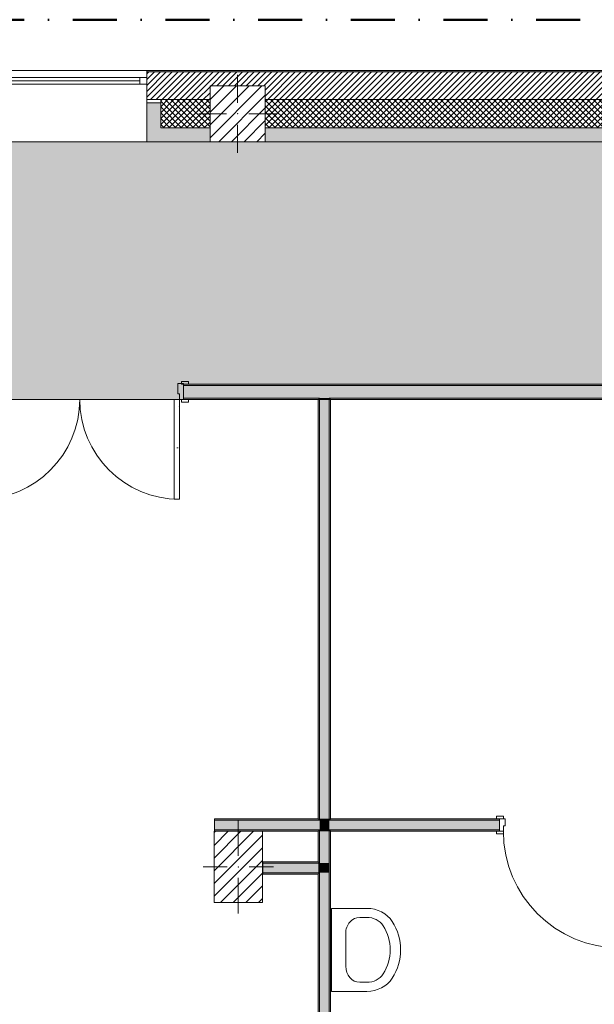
# Model space of a CAD drawing. Header units: millimetres. Extents: x -40968 to 11883, y -18948 to 4746.
# Tile 27 of 29: x -977 to 3180, y -2376 to 4746. Entities that reach past the tile are written whole.
import ezdxf

# ---------------------------------------------------------------- set-up
doc = ezdxf.new("R2010")
doc.units = ezdxf.units.MM
doc.header["$MEASUREMENT"] = 0
doc.linetypes.add('Punto & Rayas', pattern=[670.277762, 317.5, -176.388889, 0, -176.388874])
doc.linetypes.add('Wipeout_Contour', pattern=[1000, 0, -1000])
for name, color, linetype, lineweight, true_color in [('01_2D_Ambit_Pluma_Nº__242', 7, 'Continuous', 50, 0xfb0013), ('12_FAÇ_Façana_Pluma_Nº__102', 7, 'Continuous', 5, 0xcccccc), ('12_FAÇ_Façana_Pluma_Nº__174', 7, 'Continuous', 13, 0xe4ad2c), ('12_FAÇ_Façana_Pluma_Nº__176', 7, 'Continuous', 15, 0x93a0c6), ('12_FAÇ_Façana_Pluma_Nº__43', 7, 'Continuous', 5, 0xa4a4a6), ('14_PAV_Paviment existent_Pluma_Nº__102', 7, 'Continuous', 5, 0xcccccc), ('Demolido_12_FAÇ_Façana_Pluma_Nº__102', 7, 'Continuous', 5, 0xcccccc), ('Demolido_12_FAÇ_Façana_Pluma_Nº__176', 7, 'Continuous', 15, 0x93a0c6), ('Demolido_Puertas Archicad_Pluma_Nº__3', 7, 'Continuous', 5, 0xa4a4a4), ('Ventanas Archicad_Pluma_Nº__23', 7, 'Continuous', 5, 0xa4a4a6), ('Ventanas Archicad_Pluma_Nº__3', 7, 'Continuous', 5, 0xa4a4a4), ('Ventanas Archicad_Pluma_Nº__43', 7, 'Continuous', 5, 0xa4a4a6)]:
    doc.layers.add(name, color=color, linetype=linetype, lineweight=lineweight, true_color=true_color)
for name, color, linetype in [('10_ESTR_Pilars', 7, 'Continuous'), ('12_FAÇ_Façana', 7, 'Continuous'), ('14_PAV_Paviment existent', 7, 'Continuous'), ('Demolido_09_EI_Mobiliari general', 7, 'Continuous'), ('Demolido_12_FAÇ_Façana', 7, 'Continuous'), ('Demolido_Puertas Archicad', 7, 'Continuous'), ('Ventanas Archicad', 7, 'Continuous')]:
    doc.layers.add(name, color=color, linetype=linetype)
for name, color, linetype, lineweight in [('10_ESTR_Pilars_Pluma_Nº__20', 1, 'Continuous', 5), ('10_ESTR_Pilars_Pluma_Nº__28', 7, 'Continuous', 20), ('10_ESTR_Pilars_Pluma_Nº__42', 8, 'Continuous', 25), ('12_FAÇ_Façana_Pluma_Nº__2', 8, 'Continuous', 5), ('12_FAÇ_Façana_Pluma_Nº__7', 7, 'Continuous', 5), ('14_PAV_Paviment existent_Pluma_Nº__89', 7, 'Continuous', 5), ('Demolido_09_EI_Mobiliari general_Pluma_Nº__75', 7, 'Continuous', 5), ('Demolido_12_FAÇ_Façana_Pluma_Nº__7', 7, 'Continuous', 5), ('Demolido_Puertas Archicad_Pluma_Nº__1', 7, 'Continuous', 5), ('Demolido_Puertas Archicad_Pluma_Nº__7', 7, 'Continuous', 5), ('Ventanas Archicad_Pluma_Nº__7', 7, 'Continuous', 5)]:
    doc.layers.add(name, color=color, linetype=linetype, lineweight=lineweight)
pattern_1 = [(45, (0, 0), (-21.2132, 21.2132), []), (135, (0, 0), (21.2132, 21.2132), [])]
pattern_2 = [(0, (0, 0), (0, 779.4), [48.75, -401.25]), (0, (225, 389.7), (0, 779.4), [48.75, -401.25]), (60, (0, 0), (-675, 389.7), [48.75, -401.25]), (60, (450, 0), (-675, 389.7), [48.75, -401.25]), (120, (48.75, 0), (675, 389.7), [48.75, -401.25]), (120, (498.75, 0), (675, 389.7), [48.75, -401.25]), (0, (0, 75), (0, 150), [0, -150, 0, -225]), (45, (75, 75), (-106.066, 106.066), [0, -112.5, 0, -187.5])]
pattern_3 = [(45, (0, 0), (-45.9619, 45.9619), [])]

# ---------------------------------------------------------------- blocks, each defined once
blk = doc.blocks.new('Forjado_1_1', base_point=(7332.1, 1999.6))
at = {"layer": '14_PAV_Paviment existent_Pluma_Nº__102', "linetype": 'Continuous', "lineweight": 0, "true_color": 0x333333}
blk.add_hatch(color=250, dxfattribs=at).paths.add_polyline_path([(7332.1, 1999.6), (7332.1, 3863.5), (-28267.5, 3863.5), (-28277.4, 1999.6)])
at = {"layer": '14_PAV_Paviment existent_Pluma_Nº__89', "color": 7, "linetype": 'Continuous', "lineweight": 5, "flags": 128}
blk.add_lwpolyline([(7332.1, 1999.6), (-28277.4, 1999.6), (-28267.5, 3863.5), (7332.1, 3863.5)], close=True, dxfattribs=at)
blk = doc.blocks.new('Ventana Vertical Multi-Faja 27_3')
at = {"layer": 'Ventanas Archicad_Pluma_Nº__23', "color": 253, "linetype": 'Continuous', "lineweight": 5, "true_color": 0xa4a4a6}
for p, q in [((-600, 0), (-550, 0)), ((-550, 0), (-550, -50)), ((550, -50), (550, 0)), ((550, 0), (600, 0)), ((-550, -50), (-600, -50)), ((600, -50), (550, -50))]:
    blk.add_line(p, q, dxfattribs=at)
at = {"layer": 'Ventanas Archicad_Pluma_Nº__3', "color": 253, "linetype": 'Continuous', "lineweight": 5, "true_color": 0xa4a4a4}
for p, q in [((-600, 50), (600, 50)), ((-550, 0), (550, 0)), ((-550, -25), (550, -25)), ((550, -50), (-550, -50)), ((-600, -465), (600, -465))]:
    blk.add_line(p, q, dxfattribs=at)
at = {"layer": 'Ventanas Archicad_Pluma_Nº__43', "color": 253, "linetype": 'Continuous', "lineweight": 5, "true_color": 0xa4a4a6}
for p, q in [((-600, -160), (-600, -185)), ((600, -160), (600, -185))]:
    blk.add_line(p, q, dxfattribs=at)
at = {"layer": 'Ventanas Archicad_Pluma_Nº__7', "color": 7, "linetype": 'Continuous', "lineweight": 5}
for p, q in [((-600, 50), (-600, 40)), ((-600, 40), (-600, 0)), ((-600, 0), (-600, -50)), ((-600, 0), (-600, -50)), ((600, 50), (600, 40)), ((600, 40), (600, 0)), ((600, 0), (600, -50)), ((600, 0), (600, -50)), ((-600, -50), (-600, -160)), ((600, -50), (600, -160)), ((-600, -185), (-600, -365)), ((-600, -185), (-600, -365)), ((600, -185), (600, -365)), ((600, -185), (600, -365)), ((-600, -365), (-600, -465)), ((-600, -365), (-600, -465)), ((600, -365), (600, -465)), ((600, -365), (600, -465))]:
    blk.add_line(p, q, dxfattribs=at)
blk = doc.blocks.new('Muro_3_1', base_point=(11882.6, 4378.5))
at = {"layer": '12_FAÇ_Façana', "linetype": 'Continuous', "lineweight": 0, "true_color": 0x000000}
h = blk.add_hatch(dxfattribs=at)
h.set_pattern_fill('Yeso_0001', color=18, style=0, pattern_type=2)
h.set_pattern_definition([(0, (0, 0), (0, 75), [0, -75])])
h.paths.add_polyline_path([(-57.3, 4168.5), (-57.3, 4143.5), (42.7, 4143.5), (42.7, 4168.5)])
at = {"layer": '12_FAÇ_Façana_Pluma_Nº__102', "linetype": 'Continuous', "lineweight": 0, "true_color": 0xe5e5e5}
for points in [[(42.7, 3963.5), (42.7, 4143.5), (-57.3, 4143.5), (-57.3, 3863.5)], [(-57.3, 3863.5), (399.5, 3863.5), (399.5, 3963.5), (42.7, 3963.5)], [(799.5, 3963.5), (799.5, 3863.5), (5799.5, 3863.5), (5799.5, 3963.5)]]:
    blk.add_hatch(color=254, dxfattribs=at).paths.add_polyline_path(points)
at = {"layer": '12_FAÇ_Façana_Pluma_Nº__174', "linetype": 'Continuous', "lineweight": 13, "true_color": 0xe4ad2c}
h = blk.add_hatch(dxfattribs=at)
h.set_pattern_fill('SATE_Aislamiento_0001', color=42, style=0, pattern_type=2)
h.set_pattern_definition(pattern_1)
h.paths.add_polyline_path([(399.5, 4168.5), (42.7, 4168.5), (42.7, 4143.5), (42.7, 3963.5), (399.5, 3963.5)])
h = blk.add_hatch(dxfattribs=at)
h.set_pattern_fill('SATE_Aislamiento_0001', color=42, style=0, pattern_type=2)
h.set_pattern_definition(pattern_1)
h.paths.add_polyline_path([(799.5, 3963.5), (5799.5, 3963.5), (5799.5, 4168.5), (799.5, 4168.5)])
at = {"layer": '12_FAÇ_Façana_Pluma_Nº__176', "linetype": 'Continuous', "lineweight": 0, "true_color": 0x495063}
blk.add_hatch(color=251, dxfattribs=at).paths.add_polyline_path([(-57.3, 4378.5), (-57.3, 4368.5), (6666.7, 4368.5), (6666.7, 4378.5)])
at = {"layer": '12_FAÇ_Façana_Pluma_Nº__2', "linetype": 'Continuous', "lineweight": 5}
h = blk.add_hatch(dxfattribs=at)
h.set_pattern_fill('Ceramic_0001', color=8, style=0, pattern_type=2)
h.set_pattern_definition([(45, (0, 0), (-21.2132, 21.2132), [])])
h.paths.add_polyline_path([(-57.3, 4168.5), (399.5, 4168.5), (399.5, 4268), (799.5, 4268), (799.5, 4168.5), (5799.5, 4168.5), (5799.5, 4268), (6199.5, 4268), (6199.5, 4168.5), (6666.7, 4168.5), (6666.7, 4368.5), (-57.3, 4368.5)])
at = {"layer": '12_FAÇ_Façana_Pluma_Nº__43', "color": 253, "linetype": 'Continuous', "lineweight": 5, "true_color": 0xa4a4a6}
for p, q in [((-57.3, 4168.5), (-57.3, 4143.5)), ((42.7, 4168.5), (-57.3, 4168.5)), ((-57.3, 4143.5), (42.7, 4143.5)), ((42.7, 4143.5), (42.7, 4168.5))]:
    blk.add_line(p, q, dxfattribs=at)
at = {"layer": '12_FAÇ_Façana_Pluma_Nº__7', "color": 7, "linetype": 'Continuous', "lineweight": 5}
for p, q in [((-57.3, 4378.5), (-57.3, 4368.5)), ((6666.7, 4368.5), (-57.3, 4368.5)), ((-57.3, 4368.5), (-57.3, 4328.5)), ((-57.3, 4328.5), (-57.3, 4278.5)), ((-57.3, 4278.5), (-57.3, 4168.5)), ((-57.3, 4143.5), (-57.3, 3963.5)), ((-57.3, 4143.5), (-57.3, 3963.5)), ((399.5, 4168.5), (42.7, 4168.5)), ((42.7, 3963.5), (42.7, 4143.5)), ((5799.5, 4168.5), (799.5, 4168.5)), ((-57.3, 3963.5), (-57.3, 3863.5)), ((-57.3, 3963.5), (-57.3, 3863.5)), ((42.7, 3963.5), (399.5, 3963.5)), ((799.5, 3963.5), (5799.5, 3963.5))]:
    blk.add_line(p, q, dxfattribs=at)
at = {"layer": '12_FAÇ_Façana_Pluma_Nº__7', "color": 7, "linetype": 'Continuous', "lineweight": 5, "flags": 128}
for points in [[(6666.7, 4378.5), (-57.3, 4378.5)], [(-57.3, 3863.5), (399.5, 3863.5)], [(799.5, 3863.5), (5799.5, 3863.5)]]:
    blk.add_lwpolyline(points, dxfattribs=at)
at = {"layer": 'Ventanas Archicad', "color": 253, "linetype": 'Continuous', "lineweight": 5, "true_color": 0xa4a4a6, "zscale": 1000}
blk.add_blockref('Ventana Vertical Multi-Faja 27_3', (-657.3, 4328.5), dxfattribs=at)
blk = doc.blocks.new('Muro_71_1', base_point=(1272.1, -9484))
at = {"layer": 'Demolido_12_FAÇ_Façana_Pluma_Nº__102', "linetype": 'Continuous', "lineweight": 0, "true_color": 0xe5e5e5}
for points in [[(1192.1, 1999.6), (1262.1, 1999.6), (1262.1, 2009.6), (1192.1, 2009.6)], [(1262.1, -1034), (1262.1, 1999.6), (1192.1, 1999.6), (1192.1, -1034)], [(1262.1, -1034), (1192.1, -1034), (1192.1, -1044), (1262.1, -1044)], [(1262.1, -1114), (1192.1, -1114), (1192.1, -1124), (1262.1, -1124)], [(1262.1, -1354), (1262.1, -1124), (1192.1, -1124), (1192.1, -1354)], [(1192.1, -1354), (1192.1, -1424), (1262.1, -1424), (1262.1, -1354)], [(1192.1, -1424), (1192.1, -6009.9), (1262.1, -6009.9), (1262.1, -1424)]]:
    blk.add_hatch(color=254, dxfattribs=at).paths.add_polyline_path(points)
at = {"layer": 'Demolido_12_FAÇ_Façana_Pluma_Nº__176', "linetype": 'Continuous', "lineweight": 0, "true_color": 0x495063}
for points in [[(1182.1, 1999.6), (1182.1, -1034), (1192.1, -1034), (1192.1, 1999.6)], [(1272.1, -1034), (1272.1, 1999.6), (1262.1, 1999.6), (1262.1, -1034)], [(1192.1, -1344), (1192.1, -1124), (1182.1, -1124), (1182.1, -1344)], [(1272.1, -5999.9), (1272.1, -1124), (1262.1, -1124), (1262.1, -5999.9)], [(1182.1, -1344), (1182.1, -1354), (1192.1, -1354), (1192.1, -1344)], [(1182.1, -1424), (1182.1, -1434), (1192.1, -1434), (1192.1, -1424)], [(1182.1, -1434), (1182.1, -9374), (1192.1, -9374), (1192.1, -1434)]]:
    blk.add_hatch(color=251, dxfattribs=at).paths.add_polyline_path(points)
at = {"layer": 'Demolido_12_FAÇ_Façana_Pluma_Nº__7', "color": 7, "linetype": 'Continuous', "lineweight": 5}
for p, q in [((1192.1, 2009.6), (1192.1, 1999.6)), ((1192.1, 1999.6), (1192.1, -1034)), ((1262.1, 1999.6), (1262.1, 2009.6)), ((1262.1, -1034), (1262.1, 1999.6)), ((1192.1, -1034), (1192.1, -1044)), ((1262.1, -1044), (1262.1, -1034)), ((1192.1, -1114), (1192.1, -1124)), ((1192.1, -1124), (1192.1, -1354)), ((1262.1, -1124), (1262.1, -1114)), ((1262.1, -1354), (1262.1, -1124)), ((1192.1, -1354), (1182.1, -1354)), ((1182.1, -1424), (1192.1, -1424)), ((1192.1, -1424), (1192.1, -6009.9)), ((1262.1, -1424), (1262.1, -1354)), ((1262.1, -6009.9), (1262.1, -1424))]:
    blk.add_line(p, q, dxfattribs=at)
at = {"layer": 'Demolido_12_FAÇ_Façana_Pluma_Nº__7', "color": 7, "linetype": 'Continuous', "lineweight": 5, "flags": 128}
for points in [[(1182.1, 1999.6), (1182.1, -1034)], [(1272.1, -1034), (1272.1, 1999.6)], [(1182.1, -1124), (1182.1, -1344)], [(1272.1, -5999.9), (1272.1, -1124)], [(1182.1, -1434), (1182.1, -9374)]]:
    blk.add_lwpolyline(points, dxfattribs=at)
blk = doc.blocks.new('Puerta 27_9')
at = {"layer": 'Demolido_Puertas Archicad_Pluma_Nº__1', "color": 7, "linetype": 'Continuous', "lineweight": 5}
for p, q in [((382, 0), (382, 844)), ((382, 844), (422, 844)), ((422, 844), (422, 0)), ((-422, 19), (-472, 19)), ((-472, 19), (-472, 0)), ((-472, 0), (-422, 0)), ((-422, 0), (-450, 0)), ((-450, 0), (-450, -90)), ((-422, 0), (-422, 19)), ((-422, -40), (-422, 0)), ((422, 0), (382, 0)), ((472, 19), (422, 19)), ((422, 19), (422, 0)), ((422, 0), (472, 0)), ((450, 0), (422, 0)), ((422, 0), (422, -40)), ((450, -90), (450, 0)), ((472, 0), (472, 19)), ((-410, -40), (-422, -40)), ((-410, -90), (-410, -40)), ((422, -40), (410, -40)), ((410, -40), (410, -90)), ((-422, -90), (-472, -90)), ((-472, -90), (-472, -109)), ((-472, -109), (-422, -109)), ((-450, -90), (-410, -90)), ((-422, -109), (-422, -90)), ((410, -90), (450, -90)), ((472, -90), (422, -90)), ((422, -90), (422, -109)), ((422, -109), (472, -109)), ((472, -109), (472, -90))]:
    blk.add_line(p, q, dxfattribs=at)
at = {"layer": 'Demolido_Puertas Archicad_Pluma_Nº__3', "color": 253, "linetype": 'Continuous', "lineweight": 5, "true_color": 0xa4a4a4}
blk.add_arc((422, 0), 844, 90, 180, dxfattribs=at)
at = {"layer": 'Demolido_Puertas Archicad_Pluma_Nº__7', "color": 7, "linetype": 'Continuous', "lineweight": 5}
for p, q in [((-450, 0), (-472, 0)), ((-450, 0), (-472, 0)), ((-450, -10), (-450, 0)), ((-450, -10), (-450, 0)), ((450, -10), (450, 0)), ((450, -10), (450, 0)), ((450, 0), (472, 0)), ((450, 0), (472, 0)), ((-450, -80), (-450, -10)), ((-450, -80), (-450, -10)), ((450, -80), (450, -10)), ((450, -80), (450, -10)), ((-450, -90), (-472, -90)), ((-450, -90), (-472, -90)), ((-450, -90), (-450, -80)), ((-450, -90), (-450, -80)), ((450, -90), (450, -80)), ((450, -90), (450, -80)), ((450, -90), (472, -90)), ((450, -90), (472, -90))]:
    blk.add_line(p, q, dxfattribs=at)
blk = doc.blocks.new('Puerta 27_10')
at = {"layer": 'Demolido_Puertas Archicad_Pluma_Nº__1', "color": 7, "linetype": 'Continuous', "lineweight": 5}
for p, q in [((382, 0), (382, 844)), ((382, 844), (422, 844)), ((422, 844), (422, 0)), ((-422, 19), (-472, 19)), ((-472, 19), (-472, 0)), ((-472, 0), (-422, 0)), ((-422, 0), (-450, 0)), ((-450, 0), (-450, -90)), ((-422, 0), (-422, 19)), ((-422, -40), (-422, 0)), ((422, 0), (382, 0)), ((472, 19), (422, 19)), ((422, 19), (422, 0)), ((422, 0), (472, 0)), ((450, 0), (422, 0)), ((422, 0), (422, -40)), ((450, -90), (450, 0)), ((472, 0), (472, 19)), ((-410, -40), (-422, -40)), ((-410, -90), (-410, -40)), ((422, -40), (410, -40)), ((410, -40), (410, -90)), ((-422, -90), (-472, -90)), ((-472, -90), (-472, -109)), ((-472, -109), (-422, -109)), ((-450, -90), (-410, -90)), ((-422, -109), (-422, -90)), ((410, -90), (450, -90)), ((472, -90), (422, -90)), ((422, -90), (422, -109)), ((422, -109), (472, -109)), ((472, -109), (472, -90))]:
    blk.add_line(p, q, dxfattribs=at)
at = {"layer": 'Demolido_Puertas Archicad_Pluma_Nº__3', "color": 253, "linetype": 'Continuous', "lineweight": 5, "true_color": 0xa4a4a4}
blk.add_arc((422, 0), 844, 90, 180, dxfattribs=at)
at = {"layer": 'Demolido_Puertas Archicad_Pluma_Nº__7', "color": 7, "linetype": 'Continuous', "lineweight": 5}
for p, q in [((-450, 0), (-472, 0)), ((-450, 0), (-472, 0)), ((-450, -10), (-450, 0)), ((-450, -10), (-450, 0)), ((450, -10), (450, 0)), ((450, -10), (450, 0)), ((450, 0), (472, 0)), ((450, 0), (472, 0)), ((-450, -80), (-450, -10)), ((-450, -80), (-450, -10)), ((450, -80), (450, -10)), ((450, -80), (450, -10)), ((-450, -90), (-472, -90)), ((-450, -90), (-472, -90)), ((-450, -90), (-450, -80)), ((-450, -90), (-450, -80)), ((450, -90), (450, -80)), ((450, -90), (450, -80)), ((450, -90), (472, -90)), ((450, -90), (472, -90))]:
    blk.add_line(p, q, dxfattribs=at)
blk = doc.blocks.new('Muro_73_1', base_point=(432.1, -1124))
at = {"layer": 'Demolido_12_FAÇ_Façana_Pluma_Nº__102', "linetype": 'Continuous', "lineweight": 0, "true_color": 0xe5e5e5}
for points in [[(1192.1, -1044), (432.1, -1044), (432.1, -1114), (1192.1, -1114)], [(1262.1, -1044), (1192.1, -1044), (1192.1, -1114), (1262.1, -1114)], [(1262.1, -1044), (1262.1, -1114), (2494, -1114), (2494, -1044)], [(3541.4, -1044), (3394, -1044), (3394, -1114), (3541.4, -1114)], [(3611.4, -1044), (3541.4, -1044), (3541.4, -1114), (3611.4, -1114)], [(3611.4, -1044), (3611.4, -1114), (3730.6, -1114), (3730.6, -1044)], [(5752.1, -1044), (4630.6, -1044), (4630.6, -1114), (5752.1, -1114)], [(5752.1, -1114), (5822.1, -1114), (5752.1, -1044)]]:
    blk.add_hatch(color=254, dxfattribs=at).paths.add_polyline_path(points)
at = {"layer": 'Demolido_12_FAÇ_Façana_Pluma_Nº__176', "linetype": 'Continuous', "lineweight": 0, "true_color": 0x495063}
for points in [[(1182.1, -1034), (432.1, -1034), (432.1, -1044), (1182.1, -1044)], [(1192.1, -1034), (1182.1, -1034), (1182.1, -1044), (1192.1, -1044)], [(1272.1, -1034), (1262.1, -1034), (1262.1, -1044), (1272.1, -1044)], [(1272.1, -1044), (2494, -1044), (2494, -1034), (1272.1, -1034)], [(3394, -1044), (3730.6, -1044), (3730.6, -1034), (3394, -1034)], [(4630.6, -1044), (5742.1, -1044), (5742.1, -1034), (4630.6, -1034)], [(5742.1, -1034), (5752.1, -1044), (5752.1, -1034)], [(5742.1, -1044), (5752.1, -1044), (5742.1, -1034)], [(1182.1, -1114), (432.1, -1114), (432.1, -1124), (1182.1, -1124)], [(1192.1, -1114), (1182.1, -1114), (1182.1, -1124), (1192.1, -1124)], [(1272.1, -1114), (1262.1, -1114), (1262.1, -1124), (1272.1, -1124)], [(1272.1, -1114), (1272.1, -1124), (2494, -1124), (2494, -1114)], [(3394, -1114), (3394, -1124), (3531.4, -1124), (3531.4, -1114)], [(3541.4, -1114), (3531.4, -1114), (3531.4, -1124), (3541.4, -1124)], [(3621.4, -1114), (3611.4, -1114), (3611.4, -1124), (3621.4, -1124)], [(3621.4, -1124), (3730.6, -1124), (3730.6, -1114), (3621.4, -1114)], [(5822.1, -1114), (4630.6, -1114), (4630.6, -1124), (5822.1, -1124)], [(5822.1, -1114), (5822.1, -1124), (5832.1, -1124)]]:
    blk.add_hatch(color=251, dxfattribs=at).paths.add_polyline_path(points)
at = {"layer": 'Demolido_12_FAÇ_Façana_Pluma_Nº__7', "color": 7, "linetype": 'Continuous', "lineweight": 5}
for p, q in [((1192.1, -1044), (432.1, -1044)), ((1192.1, -1034), (1192.1, -1044)), ((1262.1, -1044), (1262.1, -1034)), ((2494, -1044), (1262.1, -1044)), ((2494, -1034), (2472, -1034)), ((2494, -1034), (2494, -1044)), ((2494, -1044), (2494, -1114)), ((3394, -1034), (3416, -1034)), ((3394, -1034), (3394, -1044)), ((3541.4, -1044), (3394, -1044)), ((3394, -1044), (3394, -1114)), ((3611.4, -1044), (3541.4, -1044)), ((3730.6, -1044), (3611.4, -1044)), ((3730.6, -1034), (3708.6, -1034)), ((3730.6, -1034), (3730.6, -1044)), ((3730.6, -1044), (3730.6, -1114)), ((4630.6, -1034), (4652.6, -1034)), ((4630.6, -1034), (4630.6, -1044)), ((5752.1, -1044), (4630.6, -1044)), ((4630.6, -1044), (4630.6, -1114)), ((5752.1, -1044), (5752.1, -1034)), ((432.1, -1114), (1192.1, -1114)), ((1192.1, -1114), (1192.1, -1124)), ((1262.1, -1124), (1262.1, -1114)), ((1262.1, -1114), (2494, -1114)), ((2494, -1124), (2472, -1124)), ((2494, -1114), (2494, -1124)), ((3394, -1114), (3541.4, -1114)), ((3394, -1114), (3394, -1124)), ((3394, -1124), (3416, -1124)), ((3541.4, -1114), (3541.4, -1124)), ((3611.4, -1124), (3611.4, -1114)), ((3611.4, -1114), (3730.6, -1114)), ((3730.6, -1124), (3708.6, -1124)), ((3730.6, -1114), (3730.6, -1124)), ((4630.6, -1114), (5752.1, -1114)), ((4630.6, -1114), (4630.6, -1124)), ((4630.6, -1124), (4652.6, -1124)), ((5752.1, -1114), (5822.1, -1114))]:
    blk.add_line(p, q, dxfattribs=at)
at = {"layer": 'Demolido_12_FAÇ_Façana_Pluma_Nº__7', "color": 7, "linetype": 'Continuous', "lineweight": 5, "flags": 128}
for points in [[(1182.1, -1034), (432.1, -1034)], [(432.1, -1044), (432.1, -1034)], [(432.1, -1114), (432.1, -1044)], [(2494, -1034), (1272.1, -1034)], [(3730.6, -1034), (3394, -1034)], [(5742.1, -1034), (4630.6, -1034)], [(432.1, -1124), (432.1, -1114)], [(778.9, -1124), (1182.1, -1124)], [(1272.1, -1124), (2494, -1124)], [(3394, -1124), (3531.4, -1124)], [(3621.4, -1124), (3730.6, -1124)], [(4630.6, -1124), (5828.9, -1124)]]:
    blk.add_lwpolyline(points, dxfattribs=at)
at = {"layer": 'Demolido_Puertas Archicad', "color": 253, "linetype": 'Continuous', "lineweight": 5, "true_color": 0xa4a4a6, "xscale": -1, "zscale": 1000, "rotation": 180}
blk.add_blockref('Puerta 27_10', (2944, -1124), dxfattribs=at)
at = {"layer": 'Demolido_Puertas Archicad', "color": 253, "linetype": 'Continuous', "lineweight": 5, "true_color": 0xa4a4a6, "zscale": 1000, "rotation": 180}
blk.add_blockref('Puerta 27_9', (4180.6, -1124), dxfattribs=at)
blk = doc.blocks.new('Muro_76_1', base_point=(782.1, -1434))
at = {"layer": 'Demolido_12_FAÇ_Façana_Pluma_Nº__102', "linetype": 'Continuous', "lineweight": 0, "true_color": 0xe5e5e5}
for points in [[(782.1, -1424), (1182.1, -1424), (1182.1, -1354), (782.1, -1354)], [(1182.1, -1354), (1182.1, -1424), (1192.1, -1424), (1192.1, -1354)]]:
    blk.add_hatch(color=254, dxfattribs=at).paths.add_polyline_path(points)
at = {"layer": 'Demolido_12_FAÇ_Façana_Pluma_Nº__176', "linetype": 'Continuous', "lineweight": 0, "true_color": 0x495063}
for points in [[(1182.1, -1344), (782.1, -1344), (782.1, -1354), (1182.1, -1354)], [(782.1, -1434), (1182.1, -1434), (1182.1, -1424), (782.1, -1424)]]:
    blk.add_hatch(color=251, dxfattribs=at).paths.add_polyline_path(points)
at = {"layer": 'Demolido_12_FAÇ_Façana_Pluma_Nº__7', "color": 7, "linetype": 'Continuous', "lineweight": 5}
for p, q in [((1182.1, -1354), (782.1, -1354)), ((782.1, -1424), (1182.1, -1424)), ((1192.1, -1354), (1182.1, -1354)), ((1182.1, -1424), (1192.1, -1424))]:
    blk.add_line(p, q, dxfattribs=at)
at = {"layer": 'Demolido_12_FAÇ_Façana_Pluma_Nº__7', "color": 7, "linetype": 'Continuous', "lineweight": 5, "flags": 128}
for points in [[(1182.1, -1344), (782.1, -1344)], [(782.1, -1354), (782.1, -1344)], [(782.1, -1424), (782.1, -1354)], [(782.1, -1434), (782.1, -1424)], [(782.1, -1434), (1182.1, -1434)]]:
    blk.add_lwpolyline(points, dxfattribs=at)
blk = doc.blocks.new('Puerta Doble 27_6')
at = {"layer": 'Demolido_Puertas Archicad', "linetype": 'Continuous', "lineweight": 0, "true_color": 0xffffff}
h = blk.add_hatch(dxfattribs=at)
h.set_pattern_fill('Hormigón_en_Masa_0001', style=0, pattern_type=2)
h.set_pattern_definition(pattern_2)
h.paths.add_polyline_path([(-722, 722), (-722, 0), (-682, 0), (-682, 722)])
h = blk.add_hatch(dxfattribs=at)
h.set_pattern_fill('Hormigón_en_Masa_0001', style=0, pattern_type=2)
h.set_pattern_definition(pattern_2)
h.paths.add_polyline_path([(722, 722), (682, 722), (682, 0), (722, 0)])
h = blk.add_hatch(dxfattribs=at)
h.set_pattern_fill('Hormigón_en_Masa_0001', style=0, pattern_type=2)
h.set_pattern_definition(pattern_2)
h.paths.add_polyline_path([(-737, 0), (-737, 19), (-787, 19), (-787, 0)])
h = blk.add_hatch(dxfattribs=at)
h.set_pattern_fill('Hormigón_en_Masa_0001', style=0, pattern_type=2)
h.set_pattern_definition(pattern_2)
h.paths.add_polyline_path([(737, 19), (737, 0), (787, 0), (787, 19)])
h = blk.add_hatch(dxfattribs=at)
h.set_pattern_fill('Hormigón_en_Masa_0001', style=0, pattern_type=2)
h.set_pattern_definition(pattern_2)
h.paths.add_polyline_path([(-737, -129), (-737, -110), (-787, -110), (-787, -129)])
h = blk.add_hatch(dxfattribs=at)
h.set_pattern_fill('Hormigón_en_Masa_0001', style=0, pattern_type=2)
h.set_pattern_definition(pattern_2)
h.paths.add_polyline_path([(737, -110), (737, -129), (787, -129), (787, -110)])
at = {"layer": 'Demolido_Puertas Archicad_Pluma_Nº__1', "color": 7, "linetype": 'Continuous', "lineweight": 5}
for p, q in [((-722, 722), (-722, 0)), ((-682, 722), (-722, 722)), ((-682, 0), (-682, 722)), ((682, 0), (682, 722)), ((682, 722), (722, 722)), ((722, 722), (722, 0)), ((-722, 0), (-750, 0)), ((-750, 0), (-750, -115)), ((-722, -40), (-722, 0)), ((-722, 0), (-682, 0)), ((722, 0), (682, 0)), ((750, 0), (722, 0)), ((722, 0), (722, -40)), ((750, -115), (750, 0)), ((-710, -40), (-722, -40)), ((-710, -115), (-710, -40)), ((722, -40), (710, -40)), ((710, -40), (710, -115)), ((-750, -115), (-710, -115)), ((710, -115), (750, -115))]:
    blk.add_line(p, q, dxfattribs=at)
at = {"layer": 'Demolido_Puertas Archicad_Pluma_Nº__3', "color": 253, "linetype": 'Continuous', "lineweight": 5, "true_color": 0xa4a4a4}
for p, q in [((-787, 0), (-787, 19)), ((-787, 19), (-737, 19)), ((-737, 0), (-787, 0)), ((-737, 19), (-737, 0)), ((737, 19), (787, 19)), ((737, 0), (737, 19)), ((787, 0), (737, 0)), ((787, 19), (787, 0)), ((-787, -129), (-787, -110)), ((-787, -110), (-737, -110)), ((-737, -129), (-787, -129)), ((-737, -110), (-737, -129)), ((737, -110), (787, -110)), ((737, -129), (737, -110)), ((787, -129), (737, -129)), ((787, -110), (787, -129))]:
    blk.add_line(p, q, dxfattribs=at)
for centre, start, end in [((-722, 0), 0, 90), ((722, 0), 90, 180)]:
    blk.add_arc(centre, 722, start, end, dxfattribs=at)
at = {"layer": 'Demolido_Puertas Archicad_Pluma_Nº__7', "color": 7, "linetype": 'Continuous', "lineweight": 5}
for p, q in [((-750, 0), (-787, 0)), ((-750, 0), (-787, 0)), ((-750, 0), (-750, -10)), ((-750, 0), (-750, -10)), ((750, 0), (750, -10)), ((750, 0), (750, -10)), ((750, 0), (787, 0)), ((750, 0), (787, 0)), ((-750, -10), (-750, -100)), ((-750, -10), (-750, -100)), ((750, -10), (750, -100)), ((750, -10), (750, -100)), ((-750, -110), (-787, -110)), ((-750, -110), (-787, -110)), ((-750, -100), (-750, -110)), ((-750, -100), (-750, -110)), ((750, -100), (750, -110)), ((750, -100), (750, -110)), ((750, -110), (787, -110)), ((750, -110), (787, -110))]:
    blk.add_line(p, q, dxfattribs=at)
blk = doc.blocks.new('Muro_104_1', base_point=(7332.1, 1999.6))
at = {"layer": 'Demolido_12_FAÇ_Façana_Pluma_Nº__102', "linetype": 'Continuous', "lineweight": 0, "true_color": 0xe5e5e5}
for points in [[(207.1, 2009.6), (1192.1, 2009.6), (1192.1, 2099.6), (207.1, 2099.6)], [(1192.1, 2009.6), (1262.1, 2009.6), (1262.1, 2099.6), (1192.1, 2099.6)], [(1262.1, 2009.6), (4691, 2009.6), (4691, 2099.6), (1262.1, 2099.6)]]:
    blk.add_hatch(color=254, dxfattribs=at).paths.add_polyline_path(points)
at = {"layer": 'Demolido_12_FAÇ_Façana_Pluma_Nº__176', "linetype": 'Continuous', "lineweight": 0, "true_color": 0x495063}
for points in [[(207.1, 2109.6), (207.1, 2099.6), (4691, 2099.6), (4691, 2109.6)], [(1182.1, 2009.6), (207.1, 2009.6), (207.1, 1999.6), (1182.1, 1999.6)], [(1182.1, 1999.6), (1192.1, 1999.6), (1192.1, 2009.6), (1182.1, 2009.6)], [(1262.1, 1999.6), (1272.1, 1999.6), (1272.1, 2009.6), (1262.1, 2009.6)], [(4691, 2009.6), (1272.1, 2009.6), (1272.1, 1999.6), (4691, 1999.6)]]:
    blk.add_hatch(color=251, dxfattribs=at).paths.add_polyline_path(points)
at = {"layer": 'Demolido_12_FAÇ_Façana_Pluma_Nº__7', "color": 7, "linetype": 'Continuous', "lineweight": 5}
for p, q in [((207.1, 2109.6), (244.1, 2109.6)), ((207.1, 2099.6), (207.1, 2109.6)), ((1192.1, 2099.6), (207.1, 2099.6)), ((207.1, 2009.6), (207.1, 2099.6)), ((1262.1, 2099.6), (1192.1, 2099.6)), ((4691, 2099.6), (1262.1, 2099.6)), ((207.1, 2009.6), (1192.1, 2009.6)), ((207.1, 1999.6), (207.1, 2009.6)), ((207.1, 1999.6), (244.1, 1999.6)), ((1192.1, 2009.6), (1192.1, 1999.6)), ((1262.1, 1999.6), (1262.1, 2009.6)), ((1262.1, 2009.6), (4691, 2009.6))]:
    blk.add_line(p, q, dxfattribs=at)
at = {"layer": 'Demolido_12_FAÇ_Façana_Pluma_Nº__7', "color": 7, "linetype": 'Continuous', "lineweight": 5, "flags": 128}
for points in [[(4691, 2109.6), (207.1, 2109.6)], [(207.1, 1999.6), (1182.1, 1999.6)], [(1272.1, 1999.6), (4691, 1999.6)]]:
    blk.add_lwpolyline(points, dxfattribs=at)
at = {"layer": 'Demolido_Puertas Archicad', "color": 253, "linetype": 'Continuous', "lineweight": 5, "true_color": 0xa4a4a6, "zscale": 1000, "rotation": 180}
blk.add_blockref('Puerta Doble 27_6', (-542.9, 1999.6), dxfattribs=at)
blk = doc.blocks.new('Pilar_7_1', base_point=(603.9, -1381.5))
at = {"color": 254, "linetype": 'Wipeout_Contour', "lineweight": 0, "ltscale": 6079.514432}
blk.add_wipeout([(428.9, -1639), (778.9, -1639), (778.9, -1124), (428.9, -1124)], dxfattribs=at).dxf.layer = '10_ESTR_Pilars'
at = {"layer": '10_ESTR_Pilars_Pluma_Nº__42', "linetype": 'Continuous', "lineweight": 25}
h = blk.add_hatch(dxfattribs=at)
h.set_pattern_fill('00_GCT_trama_45º_e1_400__05', color=8, style=0, pattern_type=2)
h.set_pattern_definition(pattern_3)
h.paths.add_polyline_path([(428.9, -1639), (778.9, -1639), (778.9, -1124), (428.9, -1124)])
at = {"layer": '10_ESTR_Pilars_Pluma_Nº__20', "color": 1, "linetype": 'Continuous', "lineweight": 5}
for p, q in [((603.9, -1301.5), (603.9, -1044)), ((523.9, -1381.5), (348.9, -1381.5)), ((683.9, -1381.5), (858.9, -1381.5)), ((603.9, -1461.5), (603.9, -1719))]:
    blk.add_line(p, q, dxfattribs=at)
blk.add_point((603.9, -1381.5), dxfattribs=at)
at = {"layer": '10_ESTR_Pilars_Pluma_Nº__28', "color": 7, "linetype": 'Continuous', "lineweight": 20, "flags": 128}
blk.add_lwpolyline([(428.9, -1639), (778.9, -1639), (778.9, -1124), (428.9, -1124)], close=True, dxfattribs=at)
blk = doc.blocks.new('Pilar_32_1', base_point=(599.5, 4065.7))
at = {"color": 254, "linetype": 'Wipeout_Contour', "lineweight": 0, "ltscale": 16458.26973}
blk.add_wipeout([(399.5, 3863.5), (799.5, 3863.5), (799.5, 4268), (399.5, 4268)], dxfattribs=at).dxf.layer = '10_ESTR_Pilars'
at = {"layer": '10_ESTR_Pilars_Pluma_Nº__42', "linetype": 'Continuous', "lineweight": 25}
h = blk.add_hatch(dxfattribs=at)
h.set_pattern_fill('00_GCT_trama_45º_e1_400__05', color=8, style=0, pattern_type=2)
h.set_pattern_definition(pattern_3)
h.paths.add_polyline_path([(399.5, 3863.5), (799.5, 3863.5), (799.5, 4268), (399.5, 4268)])
at = {"layer": '10_ESTR_Pilars_Pluma_Nº__20', "color": 1, "linetype": 'Continuous', "lineweight": 5}
for p, q in [((599.5, 4145.7), (599.5, 4348)), ((519.5, 4065.7), (319.5, 4065.7)), ((679.5, 4065.7), (879.5, 4065.7)), ((599.5, 3985.7), (599.5, 3783.5))]:
    blk.add_line(p, q, dxfattribs=at)
blk.add_point((599.5, 4065.7), dxfattribs=at)
at = {"layer": '10_ESTR_Pilars_Pluma_Nº__28', "color": 7, "linetype": 'Continuous', "lineweight": 20, "flags": 128}
blk.add_lwpolyline([(399.5, 3863.5), (799.5, 3863.5), (799.5, 4268), (399.5, 4268)], close=True, dxfattribs=at)
blk = doc.blocks.new('Pilar_39_1', base_point=(599.5, 4065.7))
at = {"color": 254, "linetype": 'Wipeout_Contour', "lineweight": 0, "ltscale": 16458.26973}
blk.add_wipeout([(399.5, 3863.5), (799.5, 3863.5), (799.5, 4268), (399.5, 4268)], dxfattribs=at).dxf.layer = '10_ESTR_Pilars'
at = {"layer": '10_ESTR_Pilars_Pluma_Nº__42', "linetype": 'Continuous', "lineweight": 25}
h = blk.add_hatch(dxfattribs=at)
h.set_pattern_fill('00_GCT_trama_45º_e1_400__05', color=8, style=0, pattern_type=2)
h.set_pattern_definition(pattern_3)
h.paths.add_polyline_path([(399.5, 3863.5), (799.5, 3863.5), (799.5, 4268), (399.5, 4268)])
at = {"layer": '10_ESTR_Pilars_Pluma_Nº__20', "color": 1, "linetype": 'Continuous', "lineweight": 5}
for p, q in [((599.5, 4145.7), (599.5, 4348)), ((519.5, 4065.7), (319.5, 4065.7)), ((679.5, 4065.7), (879.5, 4065.7)), ((599.5, 3985.7), (599.5, 3783.5))]:
    blk.add_line(p, q, dxfattribs=at)
blk.add_point((599.5, 4065.7), dxfattribs=at)
at = {"layer": '10_ESTR_Pilars_Pluma_Nº__28', "color": 7, "linetype": 'Continuous', "lineweight": 20, "flags": 128}
blk.add_lwpolyline([(399.5, 3863.5), (799.5, 3863.5), (799.5, 4268), (399.5, 4268)], close=True, dxfattribs=at)
blk = doc.blocks.new('Lavabo 01 10')
at = {"layer": 'Demolido_09_EI_Mobiliari general_Pluma_Nº__75', "color": 7, "linetype": 'Continuous', "lineweight": 5}
for p, q in [((-300, 0), (-300, -254.5)), ((300, 0), (-300, 0)), ((300, 0), (300, -254.5)), ((-118.8, -102.5), (-118.8, -102.6)), ((118.8, -102.6), (-118.8, -102.6)), ((-234.8, -203.6), (-234.8, -254.5)), ((234.8, -203.6), (234.8, -254.5))]:
    blk.add_line(p, q, dxfattribs=at)
for centre, major_axis, ratio, start_param, end_param in [((-118.8, -203.6), (116, 0), 0.871861, 1.570796, 3.141593), ((118.8, -203.6), (116, 0), 0.871861, 0, 1.570796), ((-118.9, -254.5), (0, 210.4), 0.86087, 1.570796, 2.644618), ((-118.9, -254.5), (0, 134.7), 0.86087, 1.570796, 2.644618), ((118.9, -254.5), (0, 134.7), 0.86087, 3.638567, 4.712389), ((118.9, -254.5), (0, 210.4), 0.86087, 3.638567, 4.712389), ((0, 0), (0, 424.2), 0.86087, 2.644618, 3.638567), ((0, 0), (0, 500), 0.86087, 2.644618, 3.638567)]:
    blk.add_ellipse(centre, major_axis=major_axis, ratio=ratio, start_param=start_param, end_param=end_param, dxfattribs=at)

msp = doc.modelspace()

# ---------------------------------------------------------------- linework, layer by layer
at = {"layer": '01_2D_Ambit_Pluma_Nº__242', "color": 1, "linetype": 'Punto & Rayas', "lineweight": 50, "true_color": 0xfb0013, "flags": 128}
msp.add_lwpolyline([(-28500, 1816.8), (-28500, 4745.9), (7879.6, 4745.9), (7879.6, -1396.9), (6474.1, -1396.9), (6474.1, -11392.7), (6916.3, -11392.7), (6916.3, -17756.6), (-3932.3, -17756.6), (-3932.3, -11834.9), (-2447.9, -11834.9), (-2447.9, -2249.6), (-23311.2, -2249.6), (-23311.2, 1816.8)], close=True, dxfattribs=at)

# ---------------------------------------------------------------- block references
at = {"layer": '12_FAÇ_Façana', "color": 7, "lineweight": 20}
msp.add_blockref('Muro_3_1', (11882.6, 4378.5), dxfattribs=at)
at = {"layer": '14_PAV_Paviment existent', "color": 7, "linetype": 'Continuous', "lineweight": 5}
msp.add_blockref('Forjado_1_1', (7332.1, 1999.6), dxfattribs=at)
at = {"layer": 'Demolido_09_EI_Mobiliari general', "color": 252, "linetype": 'Continuous', "lineweight": 5, "xscale": -1, "zscale": 1000, "rotation": 90}
msp.add_blockref('Lavabo 01 10', (1278.9, -1981.7), dxfattribs=at)
at = {"layer": 'Demolido_12_FAÇ_Façana', "color": 7, "lineweight": 20}
for name, p in [('Muro_104_1', (7332.1, 1999.6)), ('Muro_71_1', (1272.1, -9484)), ('Muro_73_1', (432.1, -1124)), ('Muro_76_1', (782.1, -1434))]:
    msp.add_blockref(name, p, dxfattribs=at)

# ---------------------------------------------------------------- next in the draw order: block references
at = {"layer": '10_ESTR_Pilars', "color": 7, "lineweight": 20}
for name, p in [('Pilar_32_1', (599.5, 4065.7)), ('Pilar_7_1', (603.9, -1381.5))]:
    msp.add_blockref(name, p, dxfattribs=at)

# ---------------------------------------------------------------- next in the draw order: block references
msp.add_blockref('Pilar_39_1', (599.5, 4065.7), dxfattribs=at)

doc.saveas('drawing.dxf')
